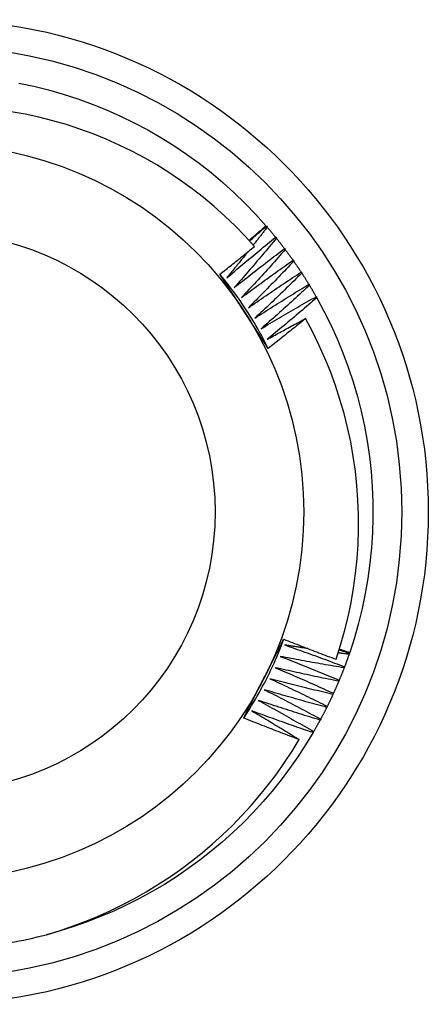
# Model space of a CAD drawing. Header units: inches. Extents: x 12 to 114, y 9 to 74.
# Tile 17 of 60: x 69.89 to 70.035, y 28.86 to 29.21. Entities that reach past the tile are written whole.
import ezdxf

# ---------------------------------------------------------------- set-up
doc = ezdxf.new("R2010")
doc.units = ezdxf.units.IN
doc.header["$MEASUREMENT"] = 0
doc.layers.add('Visible Edges(ANSI)', color=7, linetype='Continuous', lineweight=25)
doc.layers.add('Visible Tangent Edges(ANSI)', color=7, linetype='Continuous', lineweight=25)

msp = doc.modelspace()

# ---------------------------------------------------------------- linework, layer by layer
at = {"layer": 'Visible Edges(ANSI)'}
for p, q in [((69.9771, 29.13666), (69.97727, 29.13646)), ((69.97727, 29.13646), (69.97754, 29.13615)), ((69.98055, 29.13254), (69.98081, 29.13221)), ((69.9837, 29.1285), (69.98395, 29.12817)), ((69.98672, 29.12437), (69.98696, 29.12403)), ((69.9896, 29.12013), (69.98982, 29.11979)), ((69.99234, 29.11581), (69.99255, 29.11546)), ((69.99493, 29.1114), (69.99513, 29.11104)), ((70.00685, 28.98477), (70.00677, 28.98453)), ((70.00677, 28.98453), (70.00663, 28.98414)), ((70.00503, 28.97971), (70.00488, 28.97933)), ((70.00314, 28.97496), (70.00298, 28.97457)), ((70.00109, 28.97026), (70.00092, 28.96989)), ((69.99889, 28.96564), (69.99871, 28.96527)), ((69.99654, 28.96109), (69.99635, 28.96073)), ((69.99404, 28.95663), (69.99383, 28.95627))]:
    msp.add_line(p, q, dxfattribs=at)
at = {"layer": 'Visible Edges(ANSI)', "flags": 128}
for points in [[(69.88922, 29.18745), (69.89454, 29.18632), (69.89982, 29.18501), (69.90505, 29.18351), (69.91023, 29.18183), (69.91534, 29.17997), (69.92039, 29.17793), (69.92536, 29.17571), (69.93025, 29.17333), (69.93505, 29.17077), (69.93976, 29.16805), (69.94438, 29.16516), (69.94889, 29.16211), (69.95329, 29.15891), (69.95757, 29.15556), (69.96174, 29.15206), (69.96578, 29.14841), (69.96969, 29.14462), (69.97346, 29.14071), (69.9771, 29.13666)], [(69.97303, 29.1293), (69.96964, 29.13302), (69.96612, 29.13663), (69.96248, 29.14012), (69.95872, 29.14349), (69.95485, 29.14672), (69.95086, 29.14983), (69.94676, 29.15279), (69.94257, 29.15561), (69.93829, 29.15828), (69.93392, 29.1608), (69.92947, 29.16317), (69.92494, 29.16538), (69.92034, 29.16743), (69.91567, 29.16933), (69.91094, 29.17106), (69.90614, 29.17263), (69.90129, 29.17403), (69.89638, 29.17527), (69.89144, 29.17633), (69.88648, 29.17722)], [(69.97108, 29.13147), (69.97133, 29.13168), (69.97159, 29.1319), (69.97184, 29.13211), (69.97209, 29.13233), (69.97234, 29.13254), (69.97259, 29.13276), (69.97284, 29.13297), (69.97309, 29.13319), (69.97335, 29.13341), (69.9736, 29.13362), (69.97385, 29.13384), (69.9741, 29.13405), (69.97435, 29.13427), (69.9746, 29.13449), (69.97485, 29.1347), (69.9751, 29.13492), (69.97535, 29.13514), (69.9756, 29.13535), (69.97585, 29.13557), (69.9761, 29.13579), (69.97635, 29.136), (69.9766, 29.13622), (69.97685, 29.13644), (69.9771, 29.13666)], [(69.97127, 29.13126), (69.97152, 29.13148), (69.97177, 29.13169), (69.97202, 29.13191), (69.97227, 29.13213), (69.97252, 29.13235), (69.97277, 29.13257), (69.97302, 29.13278), (69.97327, 29.133), (69.97351, 29.13322), (69.97376, 29.13344), (69.97401, 29.13365), (69.97426, 29.13387), (69.97451, 29.13409), (69.97476, 29.1343), (69.97501, 29.13452), (69.97526, 29.13474), (69.97551, 29.13495), (69.97576, 29.13517), (69.97601, 29.13538), (69.97626, 29.1356), (69.97651, 29.13582), (69.97677, 29.13603), (69.97702, 29.13625), (69.97727, 29.13646)], [(69.97754, 29.13615), (69.97733, 29.13589), (69.97713, 29.13562), (69.97692, 29.13536), (69.97671, 29.13509), (69.97651, 29.13483), (69.9763, 29.13456), (69.9761, 29.1343), (69.97589, 29.13403), (69.97569, 29.13377), (69.97548, 29.1335), (69.97527, 29.13324), (69.97507, 29.13297), (69.97486, 29.13271), (69.97465, 29.13245), (69.97445, 29.13218), (69.97424, 29.13192), (69.97403, 29.13165), (69.97382, 29.13139), (69.97362, 29.13113), (69.97341, 29.13086), (69.9732, 29.1306), (69.97299, 29.13034), (69.97279, 29.13007), (69.97258, 29.12981)], [(69.97754, 29.13615), (69.97766, 29.136), (69.97779, 29.13585), (69.97792, 29.1357), (69.97805, 29.13555), (69.97817, 29.13541), (69.9783, 29.13526), (69.97843, 29.13511), (69.97855, 29.13496), (69.97868, 29.13481), (69.97881, 29.13466), (69.97893, 29.13451), (69.97906, 29.13435), (69.97918, 29.1342), (69.97931, 29.13405), (69.97943, 29.1339), (69.97956, 29.13375), (69.97968, 29.1336), (69.97981, 29.13345), (69.97993, 29.1333), (69.98005, 29.13314), (69.98018, 29.13299), (69.9803, 29.13284), (69.98043, 29.13269), (69.98055, 29.13254)], [(69.96313, 29.1181), (69.96385, 29.11871), (69.96457, 29.11932), (69.96529, 29.11993), (69.96601, 29.12054), (69.96673, 29.12115), (69.96745, 29.12176), (69.96817, 29.12236), (69.96889, 29.12297), (69.96961, 29.12357), (69.97034, 29.12418), (69.97106, 29.12478), (69.97179, 29.12538), (69.97251, 29.12598), (69.97324, 29.12658), (69.97397, 29.12718), (69.97469, 29.12778), (69.97542, 29.12838), (69.97615, 29.12898), (69.97688, 29.12957), (69.97762, 29.13017), (69.97835, 29.13076), (69.97908, 29.13135), (69.97981, 29.13195), (69.98055, 29.13254)], [(69.98081, 29.13221), (69.9802, 29.13147), (69.97958, 29.13073), (69.97897, 29.12999), (69.97835, 29.12926), (69.97773, 29.12852), (69.97711, 29.12778), (69.97649, 29.12705), (69.97587, 29.12631), (69.97525, 29.12558), (69.97463, 29.12484), (69.97401, 29.12411), (69.97338, 29.12338), (69.97276, 29.12264), (69.97213, 29.12191), (69.97151, 29.12118), (69.97088, 29.12045), (69.97025, 29.11973), (69.96962, 29.119), (69.96899, 29.11827), (69.96836, 29.11754), (69.96772, 29.11682), (69.96709, 29.11609), (69.96646, 29.11537), (69.96582, 29.11465)], [(69.98081, 29.13221), (69.98093, 29.13206), (69.98105, 29.13191), (69.98118, 29.13176), (69.9813, 29.1316), (69.98142, 29.13145), (69.98154, 29.13129), (69.98166, 29.13114), (69.98179, 29.13099), (69.98191, 29.13083), (69.98203, 29.13068), (69.98215, 29.13052), (69.98227, 29.13037), (69.98239, 29.13021), (69.98251, 29.13006), (69.98263, 29.1299), (69.98275, 29.12975), (69.98287, 29.12959), (69.98299, 29.12944), (69.98311, 29.12928), (69.98323, 29.12913), (69.98335, 29.12897), (69.98346, 29.12882), (69.98358, 29.12866), (69.9837, 29.1285)], [(69.96071, 29.11941), (69.96122, 29.11982), (69.96174, 29.12023), (69.96226, 29.12064), (69.96277, 29.12104), (69.96329, 29.12145), (69.96381, 29.12186), (69.96432, 29.12227), (69.96484, 29.12268), (69.96535, 29.12309), (69.96587, 29.1235), (69.96638, 29.12391), (69.96689, 29.12432), (69.96741, 29.12474), (69.96792, 29.12515), (69.96843, 29.12556), (69.96894, 29.12597), (69.96946, 29.12639), (69.96997, 29.1268), (69.97048, 29.12722), (69.97099, 29.12763), (69.9715, 29.12805), (69.97201, 29.12846), (69.97252, 29.12888), (69.97303, 29.1293)], [(69.96582, 29.11465), (69.96656, 29.11524), (69.96729, 29.11582), (69.96803, 29.11641), (69.96877, 29.11699), (69.96951, 29.11758), (69.97025, 29.11816), (69.97099, 29.11874), (69.97173, 29.11932), (69.97247, 29.11991), (69.97322, 29.12049), (69.97396, 29.12106), (69.97471, 29.12164), (69.97545, 29.12222), (69.9762, 29.12279), (69.97695, 29.12337), (69.97769, 29.12394), (69.97844, 29.12452), (69.97919, 29.12509), (69.97994, 29.12566), (69.98069, 29.12623), (69.98144, 29.1268), (69.98219, 29.12737), (69.98295, 29.12794), (69.9837, 29.1285)], [(69.9706, 29.12731), (69.97029, 29.12693), (69.96998, 29.12654), (69.96967, 29.12616), (69.96936, 29.12577), (69.96905, 29.12538), (69.96875, 29.125), (69.96844, 29.12461), (69.96813, 29.12423), (69.96782, 29.12385), (69.96751, 29.12346), (69.9672, 29.12308), (69.96688, 29.12269), (69.96657, 29.12231), (69.96626, 29.12193), (69.96595, 29.12154), (69.96564, 29.12116), (69.96533, 29.12078), (69.96501, 29.12039), (69.9647, 29.12001), (69.96439, 29.11963), (69.96408, 29.11925), (69.96376, 29.11886), (69.96345, 29.11848), (69.96313, 29.1181)], [(69.98395, 29.12817), (69.98331, 29.12745), (69.98267, 29.12673), (69.98203, 29.12601), (69.98139, 29.1253), (69.98075, 29.12458), (69.98011, 29.12386), (69.97947, 29.12315), (69.97882, 29.12243), (69.97818, 29.12172), (69.97753, 29.12101), (69.97689, 29.12029), (69.97624, 29.11958), (69.97559, 29.11887), (69.97494, 29.11816), (69.97429, 29.11745), (69.97364, 29.11675), (69.97298, 29.11604), (69.97233, 29.11533), (69.97168, 29.11463), (69.97102, 29.11392), (69.97037, 29.11322), (69.96971, 29.11251), (69.96905, 29.11181), (69.96839, 29.11111)], [(69.98395, 29.12817), (69.98407, 29.12802), (69.98419, 29.12786), (69.9843, 29.1277), (69.98442, 29.12754), (69.98454, 29.12739), (69.98465, 29.12723), (69.98477, 29.12707), (69.98489, 29.12691), (69.985, 29.12675), (69.98512, 29.1266), (69.98523, 29.12644), (69.98535, 29.12628), (69.98546, 29.12612), (69.98558, 29.12596), (69.98569, 29.1258), (69.98581, 29.12564), (69.98592, 29.12549), (69.98604, 29.12533), (69.98615, 29.12517), (69.98626, 29.12501), (69.98638, 29.12485), (69.98649, 29.12469), (69.98661, 29.12453), (69.98672, 29.12437)], [(69.96839, 29.11111), (69.96915, 29.11167), (69.9699, 29.11223), (69.97066, 29.1128), (69.97142, 29.11336), (69.97218, 29.11392), (69.97293, 29.11447), (69.97369, 29.11503), (69.97445, 29.11559), (69.97522, 29.11614), (69.97598, 29.1167), (69.97674, 29.11725), (69.9775, 29.11781), (69.97827, 29.11836), (69.97903, 29.11891), (69.9798, 29.11946), (69.98056, 29.12001), (69.98133, 29.12056), (69.9821, 29.1211), (69.98287, 29.12165), (69.98364, 29.1222), (69.9844, 29.12274), (69.98518, 29.12328), (69.98595, 29.12383), (69.98672, 29.12437)], [(69.98696, 29.12403), (69.9863, 29.12333), (69.98563, 29.12263), (69.98497, 29.12194), (69.98431, 29.12124), (69.98364, 29.12054), (69.98298, 29.11985), (69.98231, 29.11916), (69.98164, 29.11846), (69.98097, 29.11777), (69.98031, 29.11708), (69.97964, 29.11639), (69.97896, 29.1157), (69.97829, 29.11501), (69.97762, 29.11432), (69.97695, 29.11363), (69.97627, 29.11295), (69.9756, 29.11226), (69.97492, 29.11158), (69.97424, 29.11089), (69.97357, 29.11021), (69.97289, 29.10953), (69.97221, 29.10885), (69.97153, 29.10817), (69.97084, 29.10749)], [(69.98696, 29.12403), (69.98707, 29.12387), (69.98718, 29.12371), (69.98729, 29.12355), (69.9874, 29.12339), (69.98752, 29.12322), (69.98763, 29.12306), (69.98774, 29.1229), (69.98785, 29.12274), (69.98796, 29.12258), (69.98807, 29.12242), (69.98818, 29.12225), (69.98829, 29.12209), (69.9884, 29.12193), (69.98851, 29.12177), (69.98862, 29.1216), (69.98873, 29.12144), (69.98884, 29.12128), (69.98895, 29.12112), (69.98906, 29.12095), (69.98917, 29.12079), (69.98927, 29.12063), (69.98938, 29.12046), (69.98949, 29.1203), (69.9896, 29.12013)], [(69.97789, 29.09302), (69.9773, 29.0942), (69.9767, 29.09537), (69.97609, 29.09653), (69.97547, 29.09769), (69.97483, 29.09884), (69.97419, 29.09999), (69.97353, 29.10113), (69.97286, 29.10226), (69.97218, 29.10339), (69.97149, 29.10451), (69.97079, 29.10562), (69.97008, 29.10673), (69.96935, 29.10782), (69.96862, 29.10891), (69.96787, 29.11), (69.96712, 29.11108), (69.96635, 29.11214), (69.96557, 29.11321), (69.96478, 29.11426), (69.96399, 29.11531), (69.96318, 29.11634), (69.96236, 29.11737), (69.96153, 29.11839), (69.96069, 29.11941)], [(69.96934, 29.10615), (69.96898, 29.1067), (69.96862, 29.10726), (69.96826, 29.10781), (69.9679, 29.10837), (69.96754, 29.10892), (69.96718, 29.10948), (69.96682, 29.11003), (69.96646, 29.11058), (69.9661, 29.11114), (69.96574, 29.11169), (69.96538, 29.11224), (69.96502, 29.11279), (69.96466, 29.11335), (69.9643, 29.1139), (69.96394, 29.11445), (69.96358, 29.115), (69.96322, 29.11556), (69.96286, 29.11611), (69.9625, 29.11666), (69.96214, 29.11721), (69.96178, 29.11776), (69.96142, 29.11831), (69.96106, 29.11886), (69.96071, 29.11941)], [(69.97084, 29.10749), (69.97162, 29.10802), (69.97239, 29.10856), (69.97317, 29.1091), (69.97394, 29.10963), (69.97472, 29.11017), (69.9755, 29.1107), (69.97627, 29.11123), (69.97705, 29.11176), (69.97783, 29.11229), (69.97861, 29.11282), (69.97939, 29.11335), (69.98017, 29.11388), (69.98095, 29.11441), (69.98174, 29.11493), (69.98252, 29.11546), (69.9833, 29.11598), (69.98409, 29.1165), (69.98487, 29.11703), (69.98566, 29.11755), (69.98644, 29.11807), (69.98723, 29.11858), (69.98802, 29.1191), (69.98881, 29.11962), (69.9896, 29.12013)], [(69.98982, 29.11979), (69.98914, 29.11911), (69.98846, 29.11844), (69.98777, 29.11776), (69.98708, 29.11709), (69.9864, 29.11641), (69.98571, 29.11574), (69.98502, 29.11507), (69.98433, 29.1144), (69.98364, 29.11373), (69.98295, 29.11306), (69.98226, 29.11239), (69.98156, 29.11173), (69.98087, 29.11106), (69.98017, 29.11039), (69.97948, 29.10973), (69.97878, 29.10907), (69.97808, 29.1084), (69.97739, 29.10774), (69.97669, 29.10708), (69.97599, 29.10642), (69.97529, 29.10576), (69.97458, 29.1051), (69.97388, 29.10444), (69.97318, 29.10378)], [(69.98982, 29.11979), (69.98993, 29.11962), (69.99004, 29.11946), (69.99015, 29.1193), (69.99025, 29.11913), (69.99036, 29.11897), (69.99046, 29.1188), (69.99057, 29.11864), (69.99068, 29.11847), (69.99078, 29.11831), (69.99089, 29.11814), (69.99099, 29.11797), (69.9911, 29.11781), (69.9912, 29.11764), (69.9913, 29.11748), (69.99141, 29.11731), (69.99151, 29.11714), (69.99162, 29.11698), (69.99172, 29.11681), (69.99182, 29.11664), (69.99193, 29.11648), (69.99203, 29.11631), (69.99213, 29.11614), (69.99223, 29.11598), (69.99234, 29.11581)], [(69.97318, 29.10378), (69.97397, 29.1043), (69.97476, 29.10481), (69.97555, 29.10532), (69.97634, 29.10583), (69.97714, 29.10634), (69.97793, 29.10684), (69.97873, 29.10735), (69.97952, 29.10786), (69.98032, 29.10836), (69.98111, 29.10886), (69.98191, 29.10937), (69.98271, 29.10987), (69.98351, 29.11037), (69.98431, 29.11087), (69.98511, 29.11137), (69.98591, 29.11187), (69.98671, 29.11236), (69.98751, 29.11286), (69.98831, 29.11335), (69.98912, 29.11385), (69.98992, 29.11434), (69.99073, 29.11483), (69.99153, 29.11532), (69.99234, 29.11581)], [(69.99255, 29.11546), (69.99185, 29.1148), (69.99114, 29.11415), (69.99043, 29.1135), (69.98972, 29.11285), (69.98902, 29.1122), (69.98831, 29.11155), (69.9876, 29.1109), (69.98688, 29.11025), (69.98617, 29.1096), (69.98546, 29.10896), (69.98474, 29.10831), (69.98403, 29.10767), (69.98331, 29.10703), (69.9826, 29.10638), (69.98188, 29.10574), (69.98116, 29.1051), (69.98044, 29.10446), (69.97972, 29.10382), (69.979, 29.10319), (69.97828, 29.10255), (69.97756, 29.10191), (69.97684, 29.10128), (69.97611, 29.10064), (69.97539, 29.10001)], [(69.99255, 29.11546), (69.99265, 29.11529), (69.99275, 29.11512), (69.99286, 29.11495), (69.99296, 29.11478), (69.99306, 29.11462), (69.99316, 29.11445), (69.99326, 29.11428), (69.99336, 29.11411), (69.99346, 29.11394), (69.99356, 29.11377), (69.99366, 29.1136), (69.99376, 29.11344), (69.99386, 29.11327), (69.99395, 29.1131), (69.99405, 29.11293), (69.99415, 29.11276), (69.99425, 29.11259), (69.99435, 29.11242), (69.99445, 29.11225), (69.99454, 29.11208), (69.99464, 29.11191), (69.99474, 29.11174), (69.99483, 29.11157), (69.99493, 29.1114)], [(69.97539, 29.10001), (69.97619, 29.1005), (69.977, 29.10098), (69.97781, 29.10146), (69.97862, 29.10195), (69.97943, 29.10243), (69.98024, 29.10291), (69.98105, 29.10339), (69.98186, 29.10387), (69.98267, 29.10435), (69.98349, 29.10483), (69.9843, 29.1053), (69.98511, 29.10578), (69.98593, 29.10625), (69.98674, 29.10672), (69.98756, 29.1072), (69.98838, 29.10767), (69.98919, 29.10814), (69.99001, 29.10861), (69.99083, 29.10907), (69.99165, 29.10954), (69.99247, 29.11001), (69.99329, 29.11047), (69.99411, 29.11093), (69.99493, 29.1114)], [(69.99513, 29.11104), (69.99441, 29.11041), (69.99368, 29.10978), (69.99295, 29.10915), (69.99222, 29.10852), (69.99149, 29.1079), (69.99076, 29.10727), (69.99003, 29.10665), (69.9893, 29.10602), (69.98857, 29.1054), (69.98783, 29.10478), (69.9871, 29.10416), (69.98636, 29.10354), (69.98562, 29.10292), (69.98489, 29.1023), (69.98415, 29.10168), (69.98341, 29.10106), (69.98267, 29.10045), (69.98193, 29.09983), (69.98119, 29.09922), (69.98045, 29.09861), (69.9797, 29.09799), (69.97896, 29.09738), (69.97822, 29.09677), (69.97747, 29.09616)], [(69.99513, 29.11104), (69.99772, 29.10625), (70.00014, 29.10137), (70.00238, 29.09641), (70.00445, 29.09138), (70.00634, 29.08628), (70.00805, 29.08111), (70.00958, 29.07589), (70.01093, 29.07062), (70.01209, 29.0653), (70.01306, 29.05995), (70.01385, 29.05456), (70.01445, 29.04915), (70.01485, 29.04373), (70.01507, 29.03829), (70.0151, 29.03285), (70.01494, 29.02741), (70.01458, 29.02198), (70.01404, 29.01656), (70.01331, 29.01117), (70.01239, 29.0058), (70.01128, 29.00048), (70.00999, 28.99519), (70.00851, 28.98995), (70.00685, 28.98477)], [(69.97789, 29.09302), (69.97754, 29.09357), (69.97718, 29.09411), (69.97682, 29.09466), (69.97647, 29.0952), (69.97611, 29.09575), (69.97576, 29.09629), (69.9754, 29.09684), (69.97505, 29.09738), (69.97469, 29.09793), (69.97433, 29.09848), (69.97398, 29.09902), (69.97362, 29.09957), (69.97327, 29.10012), (69.97291, 29.10066), (69.97255, 29.10121), (69.9722, 29.10176), (69.97184, 29.10231), (69.97149, 29.10285), (69.97113, 29.1034), (69.97077, 29.10395), (69.97042, 29.1045), (69.97006, 29.10505), (69.9697, 29.1056), (69.96934, 29.10615)], [(69.97747, 29.09616), (69.97804, 29.09648), (69.9786, 29.0968), (69.97917, 29.09711), (69.97974, 29.09743), (69.98031, 29.09774), (69.98088, 29.09806), (69.98144, 29.09837), (69.98201, 29.09868), (69.98258, 29.09899), (69.98315, 29.09931), (69.98372, 29.09962), (69.98429, 29.09993), (69.98486, 29.10024), (69.98543, 29.10055), (69.986, 29.10086), (69.98657, 29.10117), (69.98715, 29.10148), (69.98772, 29.10179), (69.98829, 29.10209), (69.98886, 29.1024), (69.98943, 29.10271), (69.99001, 29.10302), (69.99058, 29.10332), (69.99115, 29.10363)], [(69.99115, 29.10363), (69.9906, 29.10318), (69.99006, 29.10273), (69.98951, 29.10228), (69.98896, 29.10184), (69.98841, 29.10139), (69.98786, 29.10095), (69.98731, 29.1005), (69.98676, 29.10006), (69.98621, 29.09961), (69.98566, 29.09917), (69.9851, 29.09873), (69.98455, 29.09829), (69.984, 29.09785), (69.98345, 29.0974), (69.98289, 29.09696), (69.98234, 29.09652), (69.98178, 29.09608), (69.98123, 29.09564), (69.98067, 29.09521), (69.98012, 29.09477), (69.97956, 29.09433), (69.97901, 29.09389), (69.97845, 29.09346), (69.97789, 29.09302)], [(70.002, 28.98237), (70.0036, 28.98735), (70.00502, 28.99238), (70.00627, 28.99747), (70.00734, 29.00259), (70.00823, 29.00774), (70.00894, 29.01292), (70.00947, 29.01811), (70.00982, 29.02331), (70.01, 29.02852), (70.00999, 29.03374), (70.0098, 29.03895), (70.00943, 29.04416), (70.00887, 29.04936), (70.00814, 29.05454), (70.00722, 29.0597), (70.00613, 29.06481), (70.00486, 29.06987), (70.00341, 29.07488), (70.00179, 29.07984), (70, 29.08474), (69.99804, 29.08957), (69.99591, 29.09433), (69.99362, 29.09902), (69.99115, 29.10363)], [(69.96917, 28.96146), (69.9699, 28.96256), (69.97061, 28.96366), (69.97132, 28.96477), (69.97201, 28.96589), (69.97269, 28.96702), (69.97336, 28.96815), (69.97402, 28.96929), (69.97466, 28.97044), (69.9753, 28.97159), (69.97592, 28.97275), (69.97654, 28.97391), (69.97714, 28.97508), (69.97773, 28.97626), (69.9783, 28.97744), (69.97887, 28.97863), (69.97942, 28.97982), (69.97997, 28.98102), (69.9805, 28.98222), (69.98102, 28.98343), (69.98152, 28.98465), (69.98202, 28.98586), (69.9825, 28.98709), (69.98297, 28.98832), (69.98343, 28.98955)], [(69.97627, 28.97543), (69.97657, 28.97602), (69.97687, 28.97661), (69.97717, 28.9772), (69.97747, 28.97779), (69.97777, 28.97837), (69.97807, 28.97896), (69.97837, 28.97955), (69.97867, 28.98014), (69.97897, 28.98073), (69.97927, 28.98132), (69.97957, 28.98191), (69.97987, 28.98249), (69.98016, 28.98308), (69.98046, 28.98367), (69.98076, 28.98426), (69.98106, 28.98484), (69.98136, 28.98543), (69.98166, 28.98602), (69.98195, 28.98661), (69.98225, 28.98719), (69.98255, 28.98778), (69.98285, 28.98837), (69.98314, 28.98895), (69.98344, 28.98954)], [(69.98344, 28.98954), (69.98421, 28.98923), (69.98498, 28.98892), (69.98575, 28.98862), (69.98652, 28.98831), (69.98729, 28.98801), (69.98806, 28.9877), (69.98884, 28.9874), (69.98961, 28.9871), (69.99038, 28.98679), (69.99115, 28.98649), (69.99193, 28.98619), (69.9927, 28.98589), (69.99347, 28.9856), (69.99425, 28.9853), (69.99502, 28.985), (69.9958, 28.98471), (69.99657, 28.98441), (69.99735, 28.98412), (69.99812, 28.98383), (69.9989, 28.98353), (69.99967, 28.98324), (70.00045, 28.98295), (70.00123, 28.98266), (70.002, 28.98237)], [(69.98378, 28.98746), (69.98467, 28.98715), (69.98556, 28.98684), (69.98645, 28.98653), (69.98734, 28.98621), (69.98823, 28.9859), (69.98911, 28.98558), (69.99, 28.98527), (69.99089, 28.98495), (69.99178, 28.98463), (69.99266, 28.98431), (69.99355, 28.98399), (69.99443, 28.98367), (69.99532, 28.98334), (69.9962, 28.98302), (69.99709, 28.98269), (69.99797, 28.98237), (69.99886, 28.98204), (69.99974, 28.98171), (70.00062, 28.98138), (70.00151, 28.98105), (70.00239, 28.98072), (70.00327, 28.98038), (70.00415, 28.98005), (70.00503, 28.97971)], [(69.99192, 28.9862), (69.99158, 28.98625), (69.99124, 28.9863), (69.9909, 28.98635), (69.99056, 28.9864), (69.99022, 28.98645), (69.98988, 28.9865), (69.98954, 28.98655), (69.98921, 28.98661), (69.98887, 28.98666), (69.98853, 28.98671), (69.98819, 28.98676), (69.98785, 28.98682), (69.98751, 28.98687), (69.98717, 28.98692), (69.98683, 28.98698), (69.98649, 28.98703), (69.98615, 28.98708), (69.98581, 28.98714), (69.98547, 28.98719), (69.98514, 28.98724), (69.9848, 28.9873), (69.98446, 28.98735), (69.98412, 28.9874), (69.98378, 28.98746)], [(70.00663, 28.98414), (70.00647, 28.98416), (70.00631, 28.98418), (70.00615, 28.9842), (70.00599, 28.98422), (70.00582, 28.98424), (70.00566, 28.98426), (70.0055, 28.98429), (70.00534, 28.98431), (70.00518, 28.98433), (70.00502, 28.98435), (70.00486, 28.98437), (70.00469, 28.98439), (70.00453, 28.98441), (70.00437, 28.98444), (70.00421, 28.98446), (70.00405, 28.98448), (70.00389, 28.9845), (70.00373, 28.98452), (70.00356, 28.98454), (70.0034, 28.98456), (70.00324, 28.98459), (70.00308, 28.98461), (70.00292, 28.98463), (70.00276, 28.98465)], [(70.00311, 28.98578), (70.00327, 28.98573), (70.00342, 28.98567), (70.00357, 28.98562), (70.00372, 28.98557), (70.00388, 28.98552), (70.00403, 28.98547), (70.00418, 28.98541), (70.00433, 28.98536), (70.00448, 28.98531), (70.00464, 28.98526), (70.00479, 28.98521), (70.00494, 28.98516), (70.00509, 28.9851), (70.00525, 28.98505), (70.0054, 28.985), (70.00555, 28.98495), (70.0057, 28.98489), (70.00585, 28.98484), (70.00601, 28.98479), (70.00616, 28.98474), (70.00631, 28.98469), (70.00646, 28.98463), (70.00661, 28.98458), (70.00677, 28.98453)], [(70.00319, 28.98601), (70.00334, 28.98596), (70.00349, 28.98591), (70.00365, 28.98586), (70.0038, 28.9858), (70.00395, 28.98575), (70.0041, 28.9857), (70.00425, 28.98565), (70.00441, 28.9856), (70.00456, 28.98555), (70.00471, 28.98549), (70.00486, 28.98544), (70.00502, 28.98539), (70.00517, 28.98534), (70.00532, 28.98529), (70.00547, 28.98523), (70.00563, 28.98518), (70.00578, 28.98513), (70.00593, 28.98508), (70.00608, 28.98503), (70.00624, 28.98498), (70.00639, 28.98492), (70.00654, 28.98487), (70.0067, 28.98482), (70.00685, 28.98477)], [(69.98215, 28.9834), (69.98303, 28.98306), (69.98391, 28.98272), (69.98479, 28.98238), (69.98567, 28.98204), (69.98655, 28.98169), (69.98742, 28.98135), (69.9883, 28.981), (69.98918, 28.98066), (69.99005, 28.98031), (69.99093, 28.97996), (69.9918, 28.97961), (69.99268, 28.97926), (69.99355, 28.97891), (69.99443, 28.97855), (69.9953, 28.9782), (69.99617, 28.97784), (69.99704, 28.97748), (69.99792, 28.97713), (69.99879, 28.97677), (69.99966, 28.97641), (70.00053, 28.97605), (70.0014, 28.97568), (70.00227, 28.97532), (70.00314, 28.97496)], [(70.00488, 28.97933), (70.00394, 28.97948), (70.00299, 28.97964), (70.00204, 28.9798), (70.00109, 28.97996), (70.00014, 28.98012), (69.99919, 28.98028), (69.99825, 28.98044), (69.9973, 28.98061), (69.99635, 28.98077), (69.9954, 28.98094), (69.99445, 28.98111), (69.99351, 28.98128), (69.99256, 28.98145), (69.99161, 28.98162), (69.99067, 28.98179), (69.98972, 28.98196), (69.98877, 28.98214), (69.98783, 28.98232), (69.98688, 28.98249), (69.98594, 28.98267), (69.98499, 28.98285), (69.98404, 28.98303), (69.9831, 28.98321), (69.98215, 28.9834)], [(70.00663, 28.98414), (70.00657, 28.98395), (70.0065, 28.98377), (70.00644, 28.98358), (70.00637, 28.9834), (70.00631, 28.98321), (70.00624, 28.98303), (70.00618, 28.98284), (70.00611, 28.98266), (70.00605, 28.98247), (70.00598, 28.98229), (70.00592, 28.9821), (70.00585, 28.98192), (70.00578, 28.98173), (70.00571, 28.98155), (70.00565, 28.98137), (70.00558, 28.98118), (70.00551, 28.981), (70.00544, 28.98081), (70.00538, 28.98063), (70.00531, 28.98045), (70.00524, 28.98026), (70.00517, 28.98008), (70.0051, 28.9799), (70.00503, 28.97971)], [(69.9804, 28.97939), (69.98126, 28.97902), (69.98213, 28.97866), (69.983, 28.97829), (69.98386, 28.97791), (69.98473, 28.97754), (69.9856, 28.97717), (69.98646, 28.9768), (69.98732, 28.97642), (69.98819, 28.97604), (69.98905, 28.97567), (69.98992, 28.97529), (69.99078, 28.97491), (69.99164, 28.97453), (69.9925, 28.97414), (69.99336, 28.97376), (69.99422, 28.97338), (69.99508, 28.97299), (69.99594, 28.97261), (69.9968, 28.97222), (69.99766, 28.97183), (69.99852, 28.97144), (69.99938, 28.97105), (70.00024, 28.97066), (70.00109, 28.97026)], [(70.00298, 28.97457), (70.00204, 28.97476), (70.00109, 28.97495), (70.00015, 28.97514), (69.99921, 28.97533), (69.99827, 28.97552), (69.99732, 28.97571), (69.99638, 28.97591), (69.99544, 28.9761), (69.9945, 28.9763), (69.99356, 28.9765), (69.99261, 28.9767), (69.99167, 28.9769), (69.99073, 28.9771), (69.98979, 28.9773), (69.98885, 28.9775), (69.98791, 28.97771), (69.98697, 28.97792), (69.98603, 28.97812), (69.98509, 28.97833), (69.98415, 28.97854), (69.98321, 28.97875), (69.98227, 28.97896), (69.98134, 28.97918), (69.9804, 28.97939)], [(70.00488, 28.97933), (70.00481, 28.97914), (70.00474, 28.97896), (70.00467, 28.97878), (70.0046, 28.97859), (70.00453, 28.97841), (70.00446, 28.97823), (70.00439, 28.97805), (70.00432, 28.97786), (70.00425, 28.97768), (70.00417, 28.9775), (70.0041, 28.97732), (70.00403, 28.97713), (70.00396, 28.97695), (70.00388, 28.97677), (70.00381, 28.97659), (70.00374, 28.97641), (70.00366, 28.97622), (70.00359, 28.97604), (70.00351, 28.97586), (70.00344, 28.97568), (70.00337, 28.9755), (70.00329, 28.97532), (70.00322, 28.97514), (70.00314, 28.97496)], [(69.96918, 28.96146), (69.96947, 28.96204), (69.96977, 28.96262), (69.97006, 28.9632), (69.97035, 28.96378), (69.97065, 28.96436), (69.97094, 28.96494), (69.97124, 28.96553), (69.97153, 28.96611), (69.97183, 28.96669), (69.97212, 28.96727), (69.97242, 28.96785), (69.97271, 28.96843), (69.97301, 28.96901), (69.97331, 28.9696), (69.9736, 28.97018), (69.9739, 28.97076), (69.97419, 28.97134), (69.97449, 28.97192), (69.97479, 28.97251), (69.97508, 28.97309), (69.97538, 28.97367), (69.97568, 28.97426), (69.97597, 28.97484), (69.97627, 28.97543)], [(69.97851, 28.97545), (69.97936, 28.97505), (69.98022, 28.97465), (69.98107, 28.97425), (69.98193, 28.97386), (69.98278, 28.97346), (69.98363, 28.97305), (69.98448, 28.97265), (69.98533, 28.97225), (69.98619, 28.97184), (69.98704, 28.97144), (69.98789, 28.97103), (69.98874, 28.97062), (69.98959, 28.97021), (69.99043, 28.9698), (69.99128, 28.96939), (69.99213, 28.96898), (69.99298, 28.96857), (69.99382, 28.96815), (69.99467, 28.96774), (69.99552, 28.96732), (69.99636, 28.9669), (69.99721, 28.96648), (69.99805, 28.96606), (69.99889, 28.96564)], [(70.00092, 28.96989), (69.99998, 28.97011), (69.99905, 28.97032), (69.99811, 28.97055), (69.99718, 28.97077), (69.99624, 28.97099), (69.9953, 28.97121), (69.99437, 28.97144), (69.99343, 28.97166), (69.9925, 28.97189), (69.99157, 28.97212), (69.99063, 28.97235), (69.9897, 28.97258), (69.98876, 28.97281), (69.98783, 28.97305), (69.9869, 28.97328), (69.98596, 28.97352), (69.98503, 28.97375), (69.9841, 28.97399), (69.98317, 28.97423), (69.98223, 28.97447), (69.9813, 28.97471), (69.98037, 28.97496), (69.97944, 28.9752), (69.97851, 28.97545)], [(70.00298, 28.97457), (70.0029, 28.97439), (70.00283, 28.97421), (70.00275, 28.97403), (70.00268, 28.97385), (70.0026, 28.97367), (70.00252, 28.97349), (70.00244, 28.97331), (70.00237, 28.97313), (70.00229, 28.97295), (70.00221, 28.97277), (70.00213, 28.97259), (70.00205, 28.97241), (70.00197, 28.97223), (70.0019, 28.97205), (70.00182, 28.97187), (70.00174, 28.97169), (70.00166, 28.97151), (70.00158, 28.97134), (70.0015, 28.97116), (70.00142, 28.97098), (70.00134, 28.9708), (70.00126, 28.97062), (70.00117, 28.97044), (70.00109, 28.97026)], [(69.97649, 28.97156), (69.97733, 28.97114), (69.97817, 28.97072), (69.97901, 28.97029), (69.97985, 28.96986), (69.98069, 28.96943), (69.98153, 28.96901), (69.98237, 28.96857), (69.98321, 28.96814), (69.98405, 28.96771), (69.98488, 28.96728), (69.98572, 28.96684), (69.98655, 28.96641), (69.98739, 28.96597), (69.98822, 28.96553), (69.98906, 28.96509), (69.98989, 28.96465), (69.99073, 28.96421), (69.99156, 28.96377), (69.99239, 28.96333), (69.99322, 28.96288), (69.99405, 28.96244), (69.99488, 28.96199), (69.99571, 28.96154), (69.99654, 28.96109)], [(69.99871, 28.96527), (69.99778, 28.96552), (69.99685, 28.96577), (69.99592, 28.96602), (69.99499, 28.96627), (69.99407, 28.96653), (69.99314, 28.96678), (69.99221, 28.96704), (69.99128, 28.96729), (69.99036, 28.96755), (69.98943, 28.96781), (69.9885, 28.96807), (69.98758, 28.96833), (69.98665, 28.9686), (69.98573, 28.96886), (69.9848, 28.96913), (69.98388, 28.96939), (69.98295, 28.96966), (69.98203, 28.96993), (69.98111, 28.9702), (69.98018, 28.97047), (69.97926, 28.97074), (69.97834, 28.97101), (69.97741, 28.97129), (69.97649, 28.97156)], [(69.97435, 28.96775), (69.97517, 28.9673), (69.976, 28.96685), (69.97683, 28.96639), (69.97765, 28.96594), (69.97848, 28.96548), (69.9793, 28.96503), (69.98012, 28.96457), (69.98095, 28.96411), (69.98177, 28.96365), (69.98259, 28.96319), (69.98341, 28.96273), (69.98423, 28.96227), (69.98506, 28.9618), (69.98588, 28.96134), (69.98669, 28.96087), (69.98751, 28.9604), (69.98833, 28.95993), (69.98915, 28.95947), (69.98997, 28.95899), (69.99078, 28.95852), (69.9916, 28.95805), (69.99241, 28.95758), (69.99323, 28.9571), (69.99404, 28.95663)], [(69.99635, 28.96073), (69.99542, 28.96101), (69.9945, 28.96129), (69.99359, 28.96157), (69.99267, 28.96185), (69.99175, 28.96214), (69.99083, 28.96242), (69.98991, 28.96271), (69.98899, 28.963), (69.98807, 28.96328), (69.98716, 28.96357), (69.98624, 28.96387), (69.98532, 28.96416), (69.98441, 28.96445), (69.98349, 28.96474), (69.98257, 28.96504), (69.98166, 28.96534), (69.98074, 28.96563), (69.97983, 28.96593), (69.97891, 28.96623), (69.978, 28.96653), (69.97709, 28.96684), (69.97617, 28.96714), (69.97526, 28.96745), (69.97435, 28.96775)], [(70.00092, 28.96989), (70.00084, 28.96971), (70.00076, 28.96953), (70.00067, 28.96935), (70.00059, 28.96918), (70.00051, 28.969), (70.00043, 28.96882), (70.00034, 28.96864), (70.00026, 28.96847), (70.00018, 28.96829), (70.00009, 28.96811), (70.00001, 28.96793), (69.99992, 28.96776), (69.99984, 28.96758), (69.99975, 28.9674), (69.99967, 28.96723), (69.99958, 28.96705), (69.9995, 28.96687), (69.99941, 28.9667), (69.99933, 28.96652), (69.99924, 28.96634), (69.99915, 28.96617), (69.99907, 28.96599), (69.99898, 28.96582), (69.99889, 28.96564)], [(69.97208, 28.96401), (69.97278, 28.9636), (69.97349, 28.96318), (69.97419, 28.96276), (69.9749, 28.96234), (69.9756, 28.96192), (69.97631, 28.9615), (69.97701, 28.96108), (69.97771, 28.96066), (69.97841, 28.96024), (69.97912, 28.95982), (69.97982, 28.95939), (69.98052, 28.95897), (69.98122, 28.95854), (69.98192, 28.95812), (69.98262, 28.95769), (69.98332, 28.95726), (69.98402, 28.95684), (69.98471, 28.95641), (69.98541, 28.95598), (69.98611, 28.95555), (69.9868, 28.95511), (69.9875, 28.95468), (69.9882, 28.95425), (69.98889, 28.95382)], [(69.99383, 28.95627), (69.99292, 28.95658), (69.99201, 28.95689), (69.9911, 28.9572), (69.99019, 28.95751), (69.98928, 28.95783), (69.98838, 28.95814), (69.98747, 28.95846), (69.98656, 28.95878), (69.98565, 28.95909), (69.98474, 28.95941), (69.98384, 28.95974), (69.98293, 28.96006), (69.98202, 28.96038), (69.98112, 28.9607), (69.98021, 28.96103), (69.97931, 28.96136), (69.9784, 28.96168), (69.9775, 28.96201), (69.97659, 28.96234), (69.97569, 28.96267), (69.97479, 28.96301), (69.97388, 28.96334), (69.97298, 28.96368), (69.97208, 28.96401)], [(69.99871, 28.96527), (69.99862, 28.9651), (69.99853, 28.96492), (69.99844, 28.96475), (69.99836, 28.96457), (69.99827, 28.9644), (69.99818, 28.96422), (69.99809, 28.96405), (69.998, 28.96387), (69.99791, 28.9637), (69.99782, 28.96352), (69.99773, 28.96335), (69.99764, 28.96317), (69.99755, 28.963), (69.99746, 28.96283), (69.99737, 28.96265), (69.99728, 28.96248), (69.99719, 28.96231), (69.9971, 28.96213), (69.997, 28.96196), (69.99691, 28.96179), (69.99682, 28.96161), (69.99673, 28.96144), (69.99663, 28.96127), (69.99654, 28.96109)], [(69.98889, 28.95382), (69.98807, 28.95412), (69.98724, 28.95443), (69.98642, 28.95474), (69.98559, 28.95505), (69.98477, 28.95536), (69.98394, 28.95568), (69.98312, 28.95599), (69.9823, 28.9563), (69.98147, 28.95662), (69.98065, 28.95693), (69.97983, 28.95725), (69.97901, 28.95757), (69.97819, 28.95789), (69.97737, 28.95821), (69.97655, 28.95853), (69.97573, 28.95885), (69.97491, 28.95917), (69.97409, 28.9595), (69.97327, 28.95982), (69.97245, 28.96015), (69.97163, 28.96047), (69.97081, 28.9608), (69.96999, 28.96113), (69.96918, 28.96146)], [(69.99635, 28.96073), (69.99625, 28.96056), (69.99616, 28.96039), (69.99606, 28.96021), (69.99597, 28.96004), (69.99588, 28.95987), (69.99578, 28.9597), (69.99569, 28.95953), (69.99559, 28.95935), (69.9955, 28.95918), (69.9954, 28.95901), (69.99531, 28.95884), (69.99521, 28.95867), (69.99511, 28.9585), (69.99502, 28.95833), (69.99492, 28.95816), (69.99482, 28.95799), (69.99473, 28.95782), (69.99463, 28.95765), (69.99453, 28.95748), (69.99443, 28.95731), (69.99434, 28.95714), (69.99424, 28.95697), (69.99414, 28.9568), (69.99404, 28.95663)], [(69.99383, 28.95627), (69.99119, 28.95192), (69.98841, 28.94766), (69.98549, 28.94349), (69.98244, 28.93942), (69.97926, 28.93546), (69.97594, 28.9316), (69.9725, 28.92785), (69.96895, 28.92421), (69.96527, 28.92069), (69.96148, 28.9173), (69.95758, 28.91403), (69.95358, 28.91089), (69.94948, 28.90788), (69.94528, 28.90501), (69.94099, 28.90227), (69.93661, 28.89968), (69.93215, 28.89724), (69.92761, 28.89494), (69.923, 28.89279), (69.91832, 28.89079), (69.91358, 28.88894), (69.90878, 28.88726), (69.90393, 28.88573), (69.89903, 28.88436)], [(69.89903, 28.88436), (69.90366, 28.88577), (69.90824, 28.88734), (69.91277, 28.88904), (69.91725, 28.89088), (69.92167, 28.89286), (69.92602, 28.89498), (69.93031, 28.89724), (69.93453, 28.89964), (69.93868, 28.90217), (69.94275, 28.90482), (69.94672, 28.9076), (69.95061, 28.9105), (69.95439, 28.91352), (69.95808, 28.91666), (69.96167, 28.91991), (69.96515, 28.92327), (69.96852, 28.92674), (69.97179, 28.93031), (69.97494, 28.93399), (69.97798, 28.93777), (69.9809, 28.94166), (69.98369, 28.94563), (69.98636, 28.94968), (69.98889, 28.95382)]]:
    msp.add_lwpolyline(points, dxfattribs=at)
at = {"layer": 'Visible Edges(ANSI)'}
for radius in [0.1752, 0.16575, 0.13091]:
    msp.add_circle((69.8596, 29.03479), radius, dxfattribs=at)
msp.add_arc((69.8596, 29.03479), 0.15551, 279.7938, 284.688, dxfattribs=at)
at = {"layer": 'Visible Tangent Edges(ANSI)'}
msp.add_circle((69.8596, 29.03479), 0.09941, dxfattribs=at)

doc.saveas('drawing.dxf')
